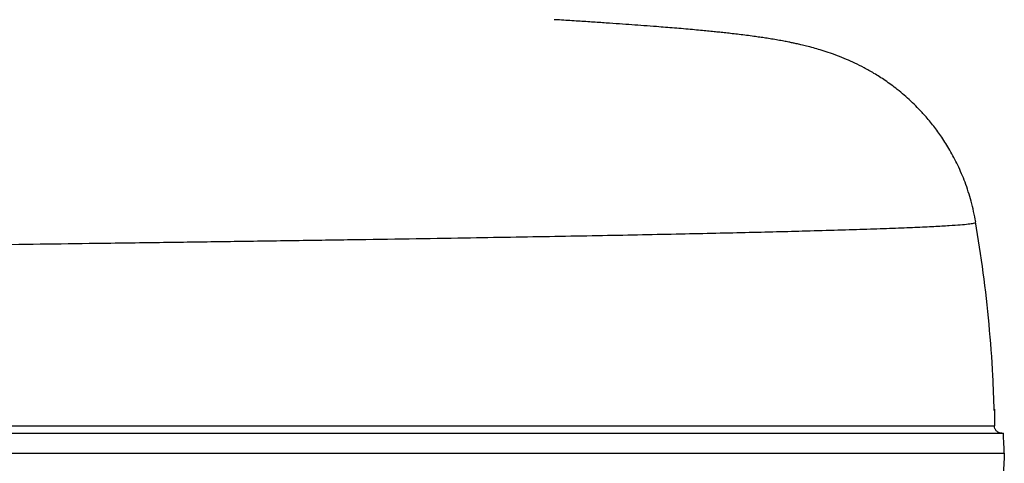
# Model space of a CAD drawing. Header units: millimetres. Extents: x 2241 to 4477, y 961 to 6343.
# Tile 7 of 12: x 3742 to 4477, y 1718 to 2049. Entities that reach past the tile are written whole.
import ezdxf

# ---------------------------------------------------------------- set-up
doc = ezdxf.new("R2010")
doc.units = ezdxf.units.MM
doc.header["$LTSCALE"] = 2

msp = doc.modelspace()

# ---------------------------------------------------------------- linework, layer by layer
at = {"color": 7, "linetype": 'Continuous', "lineweight": 25}
for points, knots in [([(4456.04, 1898.13), (4455.01, 1903.31), (4453.02, 1913.37), (4448.36, 1927.52), (4442.97, 1940.25), (4437.05, 1951.47), (4430.97, 1961.16), (4424.7, 1969.79), (4418.55, 1977.21), (4412.76, 1983.42), (4407.58, 1988.47), (4402.59, 1992.95), (4396.24, 1998.19), (4388.66, 2003.77), (4380.22, 2009.16), (4372.61, 2013.44), (4365.65, 2016.92), (4359.04, 2019.88), (4352.45, 2022.53), (4345.83, 2024.89), (4339.76, 2026.81), (4334.55, 2028.3), (4329.91, 2029.52), (4325.65, 2030.54), (4322.13, 2031.34), (4319.08, 2031.99), (4316, 2032.62), (4312.42, 2033.31), (4308.14, 2034.08), (4303.57, 2034.85), (4299.06, 2035.56), (4294.71, 2036.21), (4289.97, 2036.88), (4284.87, 2037.55), (4279.48, 2038.23), (4274.29, 2038.84), (4269.44, 2039.39), (4264.9, 2039.88), (4260.41, 2040.35), (4255.65, 2040.82), (4250.28, 2041.34), (4244.31, 2041.89), (4237.8, 2042.46), (4231.02, 2043.04), (4224.32, 2043.58), (4216.73, 2044.18), (4208.35, 2044.82), (4199.13, 2045.5), (4189.75, 2046.16), (4179.73, 2046.85), (4168.94, 2047.58), (4157.31, 2048.32), (4147.95, 2048.91), (4142.34, 2049.25), (4141, 2049.32)], [0, 0, 0, 0, 0.0250881, 0.0486801, 0.0706108, 0.0907154, 0.1088605, 0.1249414, 0.1413924, 0.154657, 0.1654534, 0.1762428, 0.1872344, 0.2058682, 0.2228687, 0.2383381, 0.2534129, 0.2687147, 0.2864924, 0.3056733, 0.3233776, 0.3403407, 0.3601872, 0.3756496, 0.3891943, 0.4008454, 0.4118586, 0.4274941, 0.4459679, 0.4659389, 0.48555, 0.5048605, 0.5240908, 0.547496, 0.5699262, 0.5908334, 0.6099511, 0.6269183, 0.6429909, 0.6614837, 0.6807215, 0.70215, 0.7253632, 0.7479154, 0.7693992, 0.7898116, 0.8189731, 0.8456412, 0.8721218, 0.8998227, 0.9287169, 0.9588147, 0.9901441, 1, 1, 1, 1]), ([(4469.87, 1757.2), (4469.6, 1765.84), (4468.94, 1787.36), (4466.21, 1821.67), (4462.03, 1860.1), (4458, 1885.54), (4455.99, 1898.26)], [0, 0, 0, 0, 0.182707, 0.455224, 0.727689, 1, 1, 1, 1]), ([(4470.03, 1758.04), (4470.03, 1758.07), (4470.03, 1758.17), (4470.02, 1757.36), (4470.02, 1755.66), (4470.01, 1753), (4470, 1749.69), (4469.99, 1746.96), (4469.99, 1745.65)], [0, 0, 0, 0, 0.075827, 0.260382, 0.450289, 0.634844, 0.824752, 1, 1, 1, 1]), ([(2920.76, 1745.65), (2931.87, 1745.65), (2954.1, 1745.65), (2988.18, 1745.65), (3022.82, 1745.65), (3062.23, 1745.65), (3106.47, 1745.65), (3155.58, 1745.65), (3205.22, 1745.65), (3255.72, 1745.65), (3307.08, 1745.65), (3359.27, 1745.65), (3411.65, 1745.65), (3463.13, 1745.65), (3513.61, 1745.65), (3563.01, 1745.65), (3612.19, 1745.65), (3658.26, 1745.65), (3701.19, 1745.65), (3740.99, 1745.65), (3780.35, 1745.65), (3819.18, 1745.65), (3858.09, 1745.65), (3897.01, 1745.65), (3935.84, 1745.65), (3973.85, 1745.65), (4011.32, 1745.65), (4048.15, 1745.65), (4084.24, 1745.65), (4119.13, 1745.65), (4152.22, 1745.65), (4183.51, 1745.65), (4213.04, 1745.65), (4241.22, 1745.65), (4268.29, 1745.65), (4294.13, 1745.65), (4318.64, 1745.65), (4341.51, 1745.65), (4362.24, 1745.65), (4380.91, 1745.65), (4397.61, 1745.65), (4412.68, 1745.65), (4426.2, 1745.65), (4438.06, 1745.65), (4448.22, 1745.65), (4456.51, 1745.65), (4461.84, 1745.65), (4465.74, 1745.65), (4468.55, 1745.65), (4469.51, 1745.65), (4469.99, 1745.65)], [0, 0, 0, 0, 0.017834, 0.035667, 0.053589, 0.071511, 0.095817, 0.120145, 0.144477, 0.16879, 0.193817, 0.21887, 0.24392, 0.268944, 0.292574, 0.316229, 0.339882, 0.363509, 0.383139, 0.402793, 0.422458, 0.442116, 0.461749, 0.482428, 0.503125, 0.523822, 0.544501, 0.565791, 0.587102, 0.608412, 0.629701, 0.650057, 0.670433, 0.690809, 0.711166, 0.732156, 0.753167, 0.774178, 0.795168, 0.814853, 0.834555, 0.854256, 0.873939, 0.894241, 0.914563, 0.934886, 0.955188, 0.964996, 0.982484, 1, 1, 1, 1]), ([(4475.49, 1740.16), (4475.09, 1740.16), (4474.69, 1740.2), (4473.93, 1740.37), (4473.55, 1740.49), (4472.84, 1740.81), (4472.51, 1741.01), (4471.9, 1741.45), (4471.63, 1741.7), (4471.15, 1742.24), (4470.93, 1742.53), (4470.58, 1743.13), (4470.43, 1743.44), (4470.09, 1744.39), (4469.99, 1745.02), (4469.99, 1745.65)], [0, 0, 0, 0, 0.125, 0.125, 0.25, 0.25, 0.375, 0.375, 0.5, 0.5, 0.625, 0.625, 0.75, 0.75, 1, 1, 1, 1]), ([(2912.15, 1740.16), (2915.34, 1740.16), (2929.19, 1740.16), (2954.04, 1740.16), (2986.97, 1740.16), (3020.39, 1740.16), (3058, 1740.16), (3099.94, 1740.16), (3146.27, 1740.16), (3189.16, 1740.16), (3228.4, 1740.16), (3267.88, 1740.16), (3311.58, 1740.16), (3359.52, 1740.16), (3403.6, 1740.16), (3443.7, 1740.16), (3479.78, 1740.16), (3515.83, 1740.16), (3555.85, 1740.16), (3599.76, 1740.16), (3647.4, 1740.16), (3690.67, 1740.16), (3729.57, 1740.16), (3768.1, 1740.16), (3810, 1740.16), (3854.97, 1740.16), (3895.39, 1740.16), (3931.42, 1740.16), (3966.81, 1740.16), (4004.92, 1740.16), (4045.36, 1740.16), (4081.24, 1740.16), (4112.85, 1740.16), (4140.48, 1740.16), (4167.22, 1740.16), (4195.94, 1740.16), (4226.24, 1740.16), (4257.59, 1740.16), (4284.66, 1740.16), (4307.89, 1740.16), (4327.71, 1740.16), (4346.42, 1740.16), (4365.98, 1740.16), (4385.86, 1740.16), (4405.42, 1740.16), (4421.35, 1740.16), (4434.07, 1740.16), (4444.14, 1740.16), (4452.93, 1740.16), (4461.23, 1740.16), (4468.46, 1740.16), (4473.91, 1740.16), (4476.08, 1740.16), (4476.67, 1740.16), (4476.74, 1740.16)], [0, 0, 0, 0, 0.005102, 0.022182, 0.039262, 0.05634, 0.073418, 0.096223, 0.119038, 0.141844, 0.158921, 0.175997, 0.198805, 0.221622, 0.244429, 0.261507, 0.278585, 0.295664, 0.312742, 0.335565, 0.358399, 0.381219, 0.3983, 0.415381, 0.438205, 0.461041, 0.483864, 0.500944, 0.518024, 0.540847, 0.563682, 0.586504, 0.603584, 0.620664, 0.637746, 0.654828, 0.677657, 0.700499, 0.723328, 0.740409, 0.757489, 0.77457, 0.791652, 0.814483, 0.837329, 0.86016, 0.877244, 0.894328, 0.91141, 0.928492, 0.951329, 0.974181, 0.997018, 1, 1, 1, 1]), ([(4477.41, 1725.16), (4477.33, 1726.66), (4477.1, 1731.19), (4476.88, 1736.27), (4476.76, 1739.58), (4476.74, 1740.16)], [0, 0, 0, 0, 0.290408, 0.875431, 1, 1, 1, 1]), ([(2908.59, 1725.16), (2912.77, 1725.16), (2927.61, 1725.16), (2953.48, 1725.16), (2986.41, 1725.16), (3019.82, 1725.16), (3057.43, 1725.16), (3099.36, 1725.16), (3145.69, 1725.16), (3188.57, 1725.16), (3227.82, 1725.16), (3267.29, 1725.16), (3310.99, 1725.16), (3358.93, 1725.16), (3403, 1725.16), (3443.1, 1725.16), (3479.18, 1725.16), (3515.23, 1725.16), (3555.25, 1725.16), (3599.17, 1725.16), (3646.81, 1725.16), (3690.09, 1725.16), (3729, 1725.16), (3767.54, 1725.16), (3809.45, 1725.16), (3854.43, 1725.16), (3894.87, 1725.16), (3930.91, 1725.16), (3966.32, 1725.16), (4004.45, 1725.16), (4044.92, 1725.16), (4080.82, 1725.16), (4112.46, 1725.16), (4140.12, 1725.16), (4166.89, 1725.16), (4195.64, 1725.16), (4225.98, 1725.16), (4257.37, 1725.16), (4284.49, 1725.16), (4307.77, 1725.16), (4327.63, 1725.16), (4346.39, 1725.16), (4365.99, 1725.16), (4385.93, 1725.16), (4405.56, 1725.16), (4421.55, 1725.16), (4434.34, 1725.16), (4444.47, 1725.16), (4453.32, 1725.16), (4461.69, 1725.16), (4468.99, 1725.16), (4474.54, 1725.16), (4476.73, 1725.16), (4477.35, 1725.16), (4477.41, 1725.16)], [0, 0, 0, 0, 0.006703, 0.02377, 0.040837, 0.057902, 0.074967, 0.097755, 0.120552, 0.143341, 0.160404, 0.177467, 0.200258, 0.223057, 0.245847, 0.262912, 0.279976, 0.297042, 0.314107, 0.336913, 0.359729, 0.382532, 0.399599, 0.416668, 0.439474, 0.462292, 0.485098, 0.502165, 0.519231, 0.542037, 0.564854, 0.587659, 0.604726, 0.621793, 0.638861, 0.65593, 0.678741, 0.701566, 0.724377, 0.741445, 0.758513, 0.775581, 0.792649, 0.815463, 0.83829, 0.861104, 0.878175, 0.895246, 0.912315, 0.929384, 0.952203, 0.975037, 0.997856, 1, 1, 1, 1]), ([(4477.41, 1725.16), (4477.33, 1723.66), (4477.1, 1719.12), (4476.88, 1714.04), (4476.76, 1710.74), (4476.74, 1710.16)], [0, 0, 0, 0, 0.290405, 0.875431, 1, 1, 1, 1])]:
    msp.add_open_spline(points, degree=3, knots=knots, dxfattribs=at)
at = {"color": 8, "linetype": 'Continuous', "lineweight": 25}
msp.add_open_spline([(2922.14, 1870.8), (2934.03, 1870.96), (2957.48, 1871.26), (2993.02, 1871.75), (3028.44, 1872.25), (3064.19, 1872.76), (3100.61, 1873.27), (3138.09, 1873.79), (3178.17, 1874.33), (3220.85, 1874.88), (3265.85, 1875.46), (3311.42, 1876.03), (3357.3, 1876.61), (3403.08, 1877.18), (3448.84, 1877.75), (3494.59, 1878.32), (3540.56, 1878.88), (3586.49, 1879.45), (3631.83, 1880.01), (3676.31, 1880.58), (3719.73, 1881.14), (3762.23, 1881.7), (3806.43, 1882.3), (3852.18, 1882.93), (3899.29, 1883.6), (3945.12, 1884.27), (3989.66, 1884.93), (4032.82, 1885.59), (4072.47, 1886.22), (4108.74, 1886.82), (4141.78, 1887.4), (4173.43, 1887.98), (4203.63, 1888.56), (4232.13, 1889.14), (4258.91, 1889.72), (4283.97, 1890.29), (4307.45, 1890.86), (4330.76, 1891.47), (4353.49, 1892.11), (4375.15, 1892.79), (4394.37, 1893.47), (4411.05, 1894.14), (4425.11, 1894.81), (4436.27, 1895.44), (4444.78, 1896.02), (4450.91, 1896.57), (4454.65, 1897.17), (4456.26, 1897.72), (4455.9, 1898.06), (4455.82, 1898.13)], degree=3, knots=[0, 0, 0, 0, 0.019062, 0.037554, 0.055706, 0.073748, 0.091905, 0.110405, 0.129447, 0.150971, 0.17285, 0.19483, 0.216773, 0.23876, 0.260352, 0.28216, 0.304124, 0.326144, 0.348127, 0.369592, 0.39086, 0.411932, 0.432846, 0.457579, 0.482179, 0.506699, 0.531189, 0.555662, 0.580115, 0.601013, 0.621897, 0.642765, 0.663592, 0.684343, 0.704622, 0.724816, 0.744962, 0.765094, 0.78905, 0.812972, 0.836835, 0.860616, 0.884299, 0.907881, 0.929491, 0.951026, 0.972529, 0.99404, 1, 1, 1, 1], dxfattribs=at)

doc.saveas('drawing.dxf')
